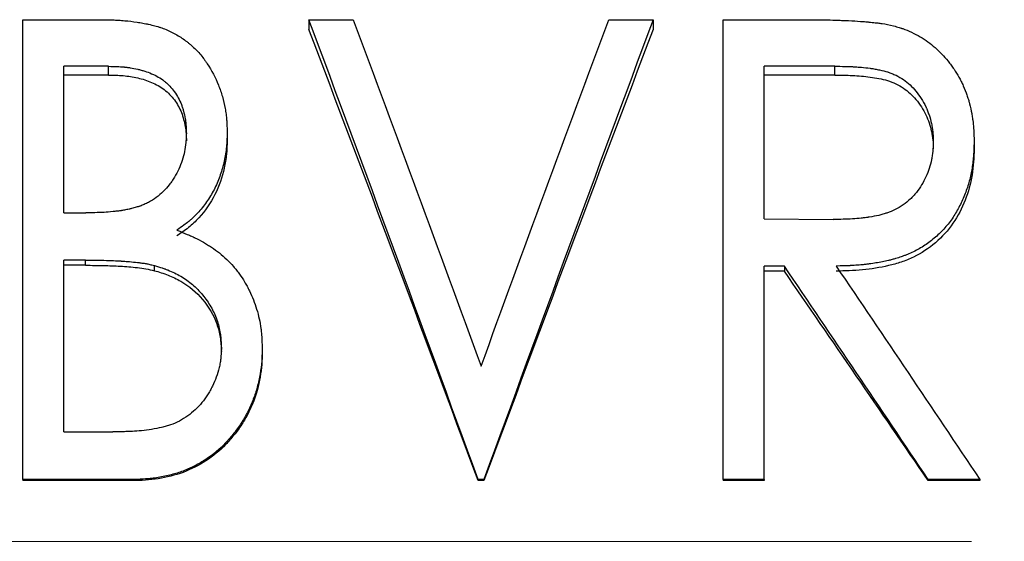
# Model space of a CAD drawing. Header units: millimetres. Extents: x 0 to 420, y 0 to 297.
# Tile 5 of 18: x 125.14 to 135.96, y 148.55 to 154.28. Entities that reach past the tile are written whole.
import ezdxf

# ---------------------------------------------------------------- set-up
doc = ezdxf.new("R2010")
doc.units = ezdxf.units.MM
doc.linetypes.add('CENTERX2', pattern=[20.32, 12.7, -2.54, 2.54, -2.54])

msp = doc.modelspace()

# ---------------------------------------------------------------- linework, layer by layer
at = {"color": 7, "linetype": 'Continuous', "lineweight": 25}
for p, q in [((125.175, 154.283), (126.029, 154.283)), ((125.175, 149.233), (125.175, 154.283)), ((128.316, 154.283), (128.803, 154.283)), ((128.316, 154.283), (128.316, 154.177)), ((131.611, 154.283), (132.098, 154.283)), ((132.098, 154.283), (132.098, 154.177)), ((132.867, 154.283), (133.745, 154.283)), ((132.867, 149.233), (132.867, 154.283)), ((126.116, 153.771), (125.624, 153.771)), ((125.624, 152.161), (125.624, 153.771)), ((126.116, 153.675), (126.116, 153.771)), ((134.092, 153.771), (133.316, 153.771)), ((133.316, 152.096), (133.316, 153.771)), ((134.092, 153.675), (134.092, 153.771)), ((126.116, 153.675), (125.624, 153.675)), ((134.092, 153.675), (133.316, 153.675)), ((127.419, 153.044), (127.419, 152.96)), ((135.624, 152.945), (135.624, 152.864)), ((125.624, 152.161), (125.867, 152.161)), ((133.316, 152.096), (134.074, 152.089)), ((125.864, 151.642), (125.624, 151.642)), ((125.624, 149.755), (125.624, 151.642)), ((125.864, 151.585), (125.864, 151.642)), ((125.864, 151.585), (125.624, 151.585)), ((126.619, 151.526), (126.619, 151.583)), ((133.539, 151.577), (133.316, 151.577)), ((133.316, 149.233), (133.316, 151.577)), ((133.539, 151.577), (133.539, 151.521)), ((133.539, 151.521), (133.316, 151.521)), ((127.803, 150.676), (127.803, 150.637)), ((125.624, 149.755), (126.164, 149.755)), ((125.175, 149.233), (125.175, 149.22)), ((126.38, 149.233), (125.175, 149.233)), ((126.38, 149.22), (125.175, 149.22)), ((126.38, 149.233), (126.38, 149.22)), ((130.239, 149.233), (130.175, 149.233)), ((130.175, 149.233), (130.175, 149.22)), ((130.239, 149.22), (130.175, 149.22)), ((130.239, 149.233), (130.239, 149.22)), ((133.316, 149.233), (132.867, 149.233)), ((132.867, 149.233), (132.867, 149.22)), ((133.316, 149.22), (132.867, 149.22)), ((133.316, 149.233), (133.316, 149.22)), ((135.119, 149.233), (135.119, 149.22)), ((135.688, 149.233), (135.119, 149.233)), ((135.688, 149.22), (135.119, 149.22)), ((135.688, 149.233), (135.688, 149.22))]:
    msp.add_line(p, q, dxfattribs=at)
at = {"color": 7, "linetype": 'CENTERX2', "lineweight": 18}
msp.add_line((196.554, 148.553), (33.079, 148.553), dxfattribs=at)
at = {"color": 7, "linetype": 'Continuous', "lineweight": 25}
for points, knots in [([(126.029, 154.283), (126.058, 154.283), (126.084, 154.283), (126.117, 154.282), (126.127, 154.282), (126.141, 154.281), (126.145, 154.281), (126.152, 154.281), (126.154, 154.281), (126.158, 154.281), (126.159, 154.281), (126.181, 154.28), (126.203, 154.279), (126.236, 154.277), (126.247, 154.276), (126.27, 154.274), (126.283, 154.273), (126.339, 154.268), (126.384, 154.263), (126.45, 154.253), (126.471, 154.25), (126.503, 154.244), (126.514, 154.241), (126.53, 154.238), (126.535, 154.237), (126.546, 154.235), (126.55, 154.234), (126.58, 154.227), (126.603, 154.222), (126.635, 154.213), (126.645, 154.21), (126.66, 154.205), (126.665, 154.204), (126.675, 154.201), (126.679, 154.2), (126.727, 154.184), (126.767, 154.167), (126.847, 154.128), (126.885, 154.105), (126.94, 154.069), (126.958, 154.056), (126.984, 154.035), (126.993, 154.029), (127.01, 154.014), (127.019, 154.007), (127.058, 153.972), (127.089, 153.942), (127.132, 153.892), (127.146, 153.874), (127.167, 153.847), (127.173, 153.838), (127.187, 153.819), (127.194, 153.809), (127.249, 153.727), (127.29, 153.647), (127.339, 153.523), (127.354, 153.481), (127.378, 153.396), (127.388, 153.352), (127.4, 153.288), (127.403, 153.266), (127.407, 153.233), (127.409, 153.222), (127.41, 153.205), (127.411, 153.199), (127.412, 153.191), (127.412, 153.188), (127.412, 153.183), (127.413, 153.179), (127.415, 153.147), (127.417, 153.103), (127.419, 153.044)], [0, 0, 0, 0, 0.03125, 0.03125, 0.046875, 0.046875, 0.054688, 0.054688, 0.058594, 0.058594, 0.0625, 0.0625, 0.09375, 0.09375, 0.109375, 0.109375, 0.125, 0.125, 0.1875, 0.1875, 0.21875, 0.21875, 0.234375, 0.234375, 0.242188, 0.242188, 0.25, 0.25, 0.28125, 0.28125, 0.296875, 0.296875, 0.304688, 0.304688, 0.3125, 0.3125, 0.375, 0.375, 0.4375, 0.4375, 0.46875, 0.46875, 0.484375, 0.484375, 0.5, 0.5, 0.5625, 0.5625, 0.59375, 0.59375, 0.609375, 0.609375, 0.625, 0.625, 0.75, 0.75, 0.8125, 0.8125, 0.875, 0.875, 0.90625, 0.90625, 0.921875, 0.921875, 0.929688, 0.929688, 0.933594, 0.933594, 0.9375, 0.9375, 1, 1, 1, 1]), ([(133.745, 154.283), (133.802, 154.283), (133.851, 154.283), (133.913, 154.282), (133.932, 154.282), (133.958, 154.282), (133.966, 154.282), (133.981, 154.281), (133.987, 154.281), (134.024, 154.281), (134.06, 154.28), (134.122, 154.277), (134.145, 154.277), (134.18, 154.275), (134.193, 154.275), (134.212, 154.274), (134.218, 154.274), (134.231, 154.273), (134.239, 154.273), (134.291, 154.27), (134.335, 154.268), (134.395, 154.263), (134.414, 154.262), (134.438, 154.26), (134.441, 154.26), (134.455, 154.258), (134.462, 154.258), (134.481, 154.256), (134.494, 154.255), (134.528, 154.251), (134.548, 154.249), (134.574, 154.246), (134.582, 154.245), (134.596, 154.243), (134.605, 154.242), (134.651, 154.235), (134.693, 154.226), (134.74, 154.215)], [0, 0, 0, 0, 0.125, 0.125, 0.1875, 0.1875, 0.21875, 0.21875, 0.25, 0.25, 0.375, 0.375, 0.4375, 0.4375, 0.46875, 0.46875, 0.484375, 0.484375, 0.5, 0.5, 0.625, 0.625, 0.6875, 0.6875, 0.703125, 0.703125, 0.71875, 0.71875, 0.75, 0.75, 0.8125, 0.8125, 0.84375, 0.84375, 0.875, 0.875, 1, 1, 1, 1]), ([(134.74, 154.215), (134.763, 154.209), (134.782, 154.203), (134.807, 154.196), (134.815, 154.193), (134.825, 154.19), (134.828, 154.189), (134.835, 154.187), (134.836, 154.186), (134.87, 154.174), (134.903, 154.16), (135.003, 154.114), (135.063, 154.079), (135.17, 154.001), (135.221, 153.956), (135.292, 153.881), (135.316, 153.855), (135.349, 153.813), (135.36, 153.799), (135.377, 153.777), (135.382, 153.77), (135.393, 153.755), (135.398, 153.746), (135.422, 153.712), (135.44, 153.682), (135.465, 153.637), (135.474, 153.621), (135.489, 153.59), (135.497, 153.574), (135.519, 153.523), (135.533, 153.489), (135.55, 153.44), (135.555, 153.424), (135.563, 153.4), (135.565, 153.392), (135.568, 153.38), (135.569, 153.376), (135.571, 153.368), (135.572, 153.365), (135.583, 153.323), (135.591, 153.287), (135.6, 153.236), (135.603, 153.219), (135.607, 153.194), (135.608, 153.186), (135.61, 153.174), (135.611, 153.17), (135.612, 153.162), (135.612, 153.157), (135.618, 153.106), (135.622, 153.036), (135.624, 152.945)], [0, 0, 0, 0, 0.03125, 0.03125, 0.046875, 0.046875, 0.054688, 0.054688, 0.0625, 0.0625, 0.125, 0.125, 0.25, 0.25, 0.375, 0.375, 0.4375, 0.4375, 0.46875, 0.46875, 0.484375, 0.484375, 0.5, 0.5, 0.5625, 0.5625, 0.59375, 0.59375, 0.625, 0.625, 0.6875, 0.6875, 0.71875, 0.71875, 0.734375, 0.734375, 0.742188, 0.742188, 0.75, 0.75, 0.8125, 0.8125, 0.84375, 0.84375, 0.859375, 0.859375, 0.867188, 0.867188, 0.875, 0.875, 1, 1, 1, 1]), ([(126.116, 153.771), (126.186, 153.77), (126.239, 153.768), (126.279, 153.764), (126.283, 153.764), (126.289, 153.763), (126.292, 153.763), (126.302, 153.762), (126.308, 153.761), (126.328, 153.759), (126.341, 153.757), (126.38, 153.751), (126.408, 153.745), (126.449, 153.736), (126.461, 153.733), (126.487, 153.726), (126.5, 153.722), (126.538, 153.71), (126.563, 153.701), (126.614, 153.679), (126.639, 153.667), (126.685, 153.64), (126.707, 153.625), (126.737, 153.601), (126.748, 153.591), (126.768, 153.573), (126.778, 153.564), (126.805, 153.535), (126.822, 153.514), (126.853, 153.471), (126.869, 153.447), (126.894, 153.4), (126.906, 153.376), (126.92, 153.339), (126.924, 153.328), (126.932, 153.304), (126.936, 153.291), (126.946, 153.252), (126.952, 153.225), (126.96, 153.181), (126.962, 153.168), (126.965, 153.141), (126.966, 153.128), (126.967, 153.112), (126.968, 153.111), (126.968, 153.106), (126.968, 153.103), (126.968, 153.095), (126.969, 153.088), (126.969, 153.068), (126.97, 153.053), (126.97, 153.035)], [0, 0, 0, 0, 0.125, 0.125, 0.132812, 0.132812, 0.140625, 0.140625, 0.15625, 0.15625, 0.1875, 0.1875, 0.25, 0.25, 0.28125, 0.28125, 0.3125, 0.3125, 0.375, 0.375, 0.4375, 0.4375, 0.5, 0.5, 0.53125, 0.53125, 0.5625, 0.5625, 0.625, 0.625, 0.6875, 0.6875, 0.75, 0.75, 0.78125, 0.78125, 0.8125, 0.8125, 0.875, 0.875, 0.90625, 0.90625, 0.9375, 0.9375, 0.945312, 0.945312, 0.953125, 0.953125, 0.96875, 0.96875, 1, 1, 1, 1]), ([(134.092, 153.771), (134.173, 153.771), (134.238, 153.77), (134.291, 153.767), (134.296, 153.767), (134.304, 153.766), (134.308, 153.766), (134.321, 153.765), (134.329, 153.765), (134.353, 153.763), (134.37, 153.762), (134.418, 153.757), (134.45, 153.754), (134.486, 153.749), (134.491, 153.748), (134.5, 153.747), (134.505, 153.746), (134.518, 153.744), (134.527, 153.743), (134.552, 153.738), (134.569, 153.735), (134.617, 153.725), (134.646, 153.718), (134.676, 153.708), (134.681, 153.706), (134.689, 153.704), (134.693, 153.702), (134.705, 153.698), (134.713, 153.695), (134.736, 153.686), (134.751, 153.68), (134.795, 153.658), (134.822, 153.642), (134.899, 153.589), (134.944, 153.547), (135.025, 153.447), (135.061, 153.39), (135.095, 153.322), (135.096, 153.319), (135.099, 153.312), (135.101, 153.308), (135.106, 153.298), (135.109, 153.291), (135.118, 153.269), (135.123, 153.254), (135.139, 153.208), (135.148, 153.175), (135.159, 153.124), (135.162, 153.108), (135.167, 153.076), (135.169, 153.06), (135.171, 153.042), (135.171, 153.041), (135.171, 153.038), (135.171, 153.037), (135.171, 153.032), (135.172, 153.029), (135.172, 153.019), (135.173, 153.011), (135.174, 152.987), (135.175, 152.968), (135.175, 152.946)], [0, 0, 0, 0, 0.125, 0.125, 0.132812, 0.132812, 0.140625, 0.140625, 0.15625, 0.15625, 0.1875, 0.1875, 0.25, 0.25, 0.257812, 0.257812, 0.265625, 0.265625, 0.28125, 0.28125, 0.3125, 0.3125, 0.375, 0.375, 0.382812, 0.382812, 0.390625, 0.390625, 0.40625, 0.40625, 0.4375, 0.4375, 0.5, 0.5, 0.625, 0.625, 0.75, 0.75, 0.757812, 0.757812, 0.765625, 0.765625, 0.78125, 0.78125, 0.8125, 0.8125, 0.875, 0.875, 0.90625, 0.90625, 0.9375, 0.9375, 0.941406, 0.941406, 0.945312, 0.945312, 0.953125, 0.953125, 0.96875, 0.96875, 1, 1, 1, 1]), ([(126.116, 153.675), (126.169, 153.674), (126.277, 153.672), (126.436, 153.647), (126.591, 153.6), (126.732, 153.521), (126.844, 153.405), (126.922, 153.265), (126.955, 153.136), (126.969, 153.031), (126.97, 152.978), (126.97, 152.952)], [0, 0, 0, 0, 0.12518, 0.250309, 0.375313, 0.500109, 0.624915, 0.749823, 0.87482, 0.937402, 1, 1, 1, 1]), ([(134.092, 153.675), (134.158, 153.674), (134.288, 153.673), (134.482, 153.656), (134.675, 153.622), (134.852, 153.541), (134.994, 153.407), (135.099, 153.243), (135.152, 153.088), (135.173, 152.961), (135.174, 152.897), (135.175, 152.865)], [0, 0, 0, 0, 0.125204, 0.250384, 0.375438, 0.500142, 0.620155, 0.749901, 0.874837, 0.9374, 1, 1, 1, 1]), ([(126.97, 153.035), (126.969, 153.012), (126.968, 152.993), (126.967, 152.969), (126.967, 152.962), (126.966, 152.953), (126.966, 152.951), (126.965, 152.942), (126.965, 152.938), (126.961, 152.898), (126.957, 152.867), (126.944, 152.802), (126.935, 152.77), (126.914, 152.705), (126.901, 152.673), (126.872, 152.611), (126.857, 152.581), (126.831, 152.539), (126.822, 152.525), (126.803, 152.497), (126.793, 152.483), (126.741, 152.417), (126.693, 152.37), (126.612, 152.31), (126.585, 152.293), (126.539, 152.268), (126.522, 152.261), (126.492, 152.247), (126.477, 152.241), (126.459, 152.234), (126.456, 152.233), (126.449, 152.231), (126.446, 152.23), (126.435, 152.227), (126.428, 152.225), (126.404, 152.218), (126.386, 152.213), (126.361, 152.207), (126.357, 152.206), (126.349, 152.204), (126.345, 152.203), (126.332, 152.2), (126.324, 152.198), (126.299, 152.193), (126.283, 152.19), (126.264, 152.187), (126.261, 152.186), (126.254, 152.185), (126.251, 152.185), (126.24, 152.183), (126.232, 152.182), (126.207, 152.179), (126.188, 152.177), (126.127, 152.171), (126.094, 152.168), (126.065, 152.166), (126.063, 152.166), (126.058, 152.166), (126.055, 152.166), (126.047, 152.165), (126.041, 152.165), (126.021, 152.164), (126.007, 152.164), (125.956, 152.162), (125.916, 152.162), (125.867, 152.161)], [0, 0, 0, 0, 0.03125, 0.03125, 0.046875, 0.046875, 0.054688, 0.054688, 0.0625, 0.0625, 0.125, 0.125, 0.1875, 0.1875, 0.25, 0.25, 0.3125, 0.3125, 0.34375, 0.34375, 0.375, 0.375, 0.5, 0.5, 0.5625, 0.5625, 0.59375, 0.59375, 0.625, 0.625, 0.632812, 0.632812, 0.640625, 0.640625, 0.65625, 0.65625, 0.6875, 0.6875, 0.695312, 0.695312, 0.703125, 0.703125, 0.71875, 0.71875, 0.75, 0.75, 0.757812, 0.757812, 0.765625, 0.765625, 0.78125, 0.78125, 0.8125, 0.8125, 0.875, 0.875, 0.882812, 0.882812, 0.890625, 0.890625, 0.90625, 0.90625, 0.9375, 0.9375, 1, 1, 1, 1]), ([(127.419, 153.044), (127.418, 153.009), (127.416, 152.978), (127.414, 152.939), (127.414, 152.927), (127.413, 152.91), (127.412, 152.905), (127.412, 152.898), (127.411, 152.895), (127.411, 152.891), (127.411, 152.89), (127.406, 152.835), (127.398, 152.783), (127.375, 152.678), (127.36, 152.627), (127.334, 152.553), (127.325, 152.528), (127.305, 152.48), (127.295, 152.457), (127.259, 152.386), (127.233, 152.34), (127.189, 152.275), (127.173, 152.254), (127.141, 152.213), (127.125, 152.193), (127.088, 152.153), (127.07, 152.134), (127.041, 152.107), (127.032, 152.098), (127.017, 152.085), (127.012, 152.081), (127.005, 152.075), (127.003, 152.073), (126.998, 152.069), (126.994, 152.066), (126.966, 152.042), (126.923, 152.011), (126.866, 151.972)], [0, 0, 0, 0, 0.0625, 0.0625, 0.09375, 0.09375, 0.109375, 0.109375, 0.117188, 0.117188, 0.125, 0.125, 0.25, 0.25, 0.375, 0.375, 0.4375, 0.4375, 0.5, 0.5, 0.625, 0.625, 0.6875, 0.6875, 0.75, 0.75, 0.8125, 0.8125, 0.84375, 0.84375, 0.859375, 0.859375, 0.867188, 0.867188, 0.875, 0.875, 1, 1, 1, 1]), ([(127.419, 152.96), (127.417, 152.909), (127.414, 152.806), (127.381, 152.602), (127.296, 152.356), (127.147, 152.139), (126.995, 151.996), (126.909, 151.938), (126.866, 151.908)], [0, 0, 0, 0, 0.125189, 0.250319, 0.500128, 0.749731, 0.874825, 1, 1, 1, 1]), ([(135.175, 152.946), (135.174, 152.901), (135.172, 152.868), (135.17, 152.844), (135.17, 152.842), (135.17, 152.837), (135.169, 152.835), (135.169, 152.829), (135.168, 152.825), (135.167, 152.812), (135.166, 152.804), (135.162, 152.779), (135.16, 152.763), (135.143, 152.681), (135.122, 152.618), (135.066, 152.495), (135.031, 152.438), (134.979, 152.372), (134.967, 152.358), (134.945, 152.334), (134.934, 152.322), (134.899, 152.29), (134.873, 152.269), (134.786, 152.21), (134.727, 152.18), (134.659, 152.157), (134.652, 152.155), (134.638, 152.15), (134.63, 152.148), (134.607, 152.142), (134.592, 152.138), (134.543, 152.126), (134.509, 152.12), (134.468, 152.114), (134.465, 152.113), (134.458, 152.112), (134.454, 152.112), (134.444, 152.11), (134.436, 152.109), (134.414, 152.107), (134.399, 152.105), (134.353, 152.1), (134.321, 152.097), (134.222, 152.091), (134.151, 152.089), (134.074, 152.089)], [0, 0, 0, 0, 0.0625, 0.0625, 0.066406, 0.066406, 0.070312, 0.070312, 0.078125, 0.078125, 0.09375, 0.09375, 0.125, 0.125, 0.25, 0.25, 0.375, 0.375, 0.40625, 0.40625, 0.4375, 0.4375, 0.5, 0.5, 0.625, 0.625, 0.640625, 0.640625, 0.65625, 0.65625, 0.6875, 0.6875, 0.75, 0.75, 0.757812, 0.757812, 0.765625, 0.765625, 0.78125, 0.78125, 0.8125, 0.8125, 0.875, 0.875, 1, 1, 1, 1]), ([(135.624, 152.945), (135.623, 152.913), (135.622, 152.884), (135.62, 152.848), (135.62, 152.837), (135.619, 152.821), (135.619, 152.817), (135.618, 152.81), (135.618, 152.808), (135.618, 152.804), (135.618, 152.803), (135.618, 152.801), (135.618, 152.801), (135.616, 152.774), (135.613, 152.749), (135.609, 152.713), (135.608, 152.701), (135.605, 152.677), (135.603, 152.666), (135.593, 152.605), (135.583, 152.557), (135.564, 152.487), (135.557, 152.464), (135.542, 152.418), (135.534, 152.396), (135.507, 152.325), (135.487, 152.28), (135.454, 152.216), (135.442, 152.194), (135.418, 152.153), (135.406, 152.134), (135.364, 152.071), (135.334, 152.032), (135.286, 151.978), (135.269, 151.96), (135.235, 151.926), (135.218, 151.911), (135.161, 151.862), (135.122, 151.832), (135.042, 151.778), (135.001, 151.755), (134.935, 151.723), (134.913, 151.714), (134.88, 151.7), (134.869, 151.695), (134.852, 151.689), (134.846, 151.686), (134.835, 151.682), (134.828, 151.68), (134.805, 151.672), (134.784, 151.665), (134.749, 151.655), (134.736, 151.652), (134.717, 151.647), (134.711, 151.645), (134.701, 151.642), (134.697, 151.642), (134.69, 151.64), (134.686, 151.639), (134.639, 151.628), (134.593, 151.618), (134.522, 151.607), (134.497, 151.603), (134.46, 151.598), (134.448, 151.597), (134.423, 151.594), (134.409, 151.592), (134.373, 151.589), (134.349, 151.587), (134.313, 151.584), (134.301, 151.584), (134.283, 151.582), (134.277, 151.582), (134.268, 151.582), (134.265, 151.582), (134.259, 151.581), (134.255, 151.581), (134.22, 151.58), (134.172, 151.578), (134.107, 151.577)], [0, 0, 0, 0, 0.03125, 0.03125, 0.046875, 0.046875, 0.054688, 0.054688, 0.058594, 0.058594, 0.060547, 0.060547, 0.0625, 0.0625, 0.09375, 0.09375, 0.109375, 0.109375, 0.125, 0.125, 0.1875, 0.1875, 0.21875, 0.21875, 0.25, 0.25, 0.3125, 0.3125, 0.34375, 0.34375, 0.375, 0.375, 0.4375, 0.4375, 0.46875, 0.46875, 0.5, 0.5, 0.5625, 0.5625, 0.625, 0.625, 0.65625, 0.65625, 0.671875, 0.671875, 0.679688, 0.679688, 0.6875, 0.6875, 0.71875, 0.71875, 0.734375, 0.734375, 0.742188, 0.742188, 0.746094, 0.746094, 0.75, 0.75, 0.8125, 0.8125, 0.84375, 0.84375, 0.859375, 0.859375, 0.875, 0.875, 0.90625, 0.90625, 0.921875, 0.921875, 0.929688, 0.929688, 0.933594, 0.933594, 0.9375, 0.9375, 1, 1, 1, 1]), ([(135.624, 152.864), (135.622, 152.816), (135.619, 152.72), (135.598, 152.53), (135.535, 152.298), (135.402, 152.04), (135.208, 151.823), (135.003, 151.691), (134.824, 151.617), (134.637, 151.567), (134.446, 151.537), (134.253, 151.524), (134.156, 151.522), (134.107, 151.521)], [0, 0, 0, 0, 0.062585, 0.125149, 0.250103, 0.375013, 0.499806, 0.624641, 0.687201, 0.749761, 0.874833, 0.937414, 1, 1, 1, 1]), ([(126.866, 151.972), (126.909, 151.954), (126.948, 151.938), (126.997, 151.918), (127.012, 151.911), (127.032, 151.902), (127.038, 151.899), (127.048, 151.895), (127.051, 151.893), (127.055, 151.891), (127.056, 151.891), (127.059, 151.889), (127.06, 151.889), (127.096, 151.872), (127.128, 151.855), (127.174, 151.829), (127.189, 151.82), (127.219, 151.802), (127.233, 151.793), (127.307, 151.744), (127.362, 151.7), (127.439, 151.626), (127.463, 151.6), (127.499, 151.559), (127.51, 151.545), (127.527, 151.524), (127.533, 151.517), (127.544, 151.502), (127.55, 151.494), (127.574, 151.461), (127.592, 151.433), (127.62, 151.387), (127.629, 151.371), (127.642, 151.346), (127.646, 151.338), (127.655, 151.32), (127.66, 151.311), (127.68, 151.271), (127.694, 151.238), (127.72, 151.172), (127.732, 151.138), (127.753, 151.067), (127.763, 151.032), (127.778, 150.962), (127.784, 150.926), (127.791, 150.875), (127.793, 150.858), (127.796, 150.831), (127.796, 150.822), (127.797, 150.808), (127.798, 150.803), (127.798, 150.796), (127.798, 150.794), (127.799, 150.789), (127.799, 150.786), (127.8, 150.761), (127.802, 150.725), (127.803, 150.676)], [0, 0, 0, 0, 0.0625, 0.0625, 0.09375, 0.09375, 0.109375, 0.109375, 0.117188, 0.117188, 0.121094, 0.121094, 0.125, 0.125, 0.1875, 0.1875, 0.21875, 0.21875, 0.25, 0.25, 0.375, 0.375, 0.4375, 0.4375, 0.46875, 0.46875, 0.484375, 0.484375, 0.5, 0.5, 0.5625, 0.5625, 0.59375, 0.59375, 0.609375, 0.609375, 0.625, 0.625, 0.6875, 0.6875, 0.75, 0.75, 0.8125, 0.8125, 0.875, 0.875, 0.90625, 0.90625, 0.921875, 0.921875, 0.929688, 0.929688, 0.933594, 0.933594, 0.9375, 0.9375, 1, 1, 1, 1]), ([(125.864, 151.642), (125.905, 151.642), (125.941, 151.642), (125.986, 151.641), (125.999, 151.641), (126.015, 151.641), (126.018, 151.641), (126.022, 151.641), (126.024, 151.641), (126.027, 151.641), (126.029, 151.641), (126.043, 151.64), (126.053, 151.64), (126.147, 151.638), (126.207, 151.635), (126.245, 151.633), (126.248, 151.633), (126.253, 151.632), (126.255, 151.632), (126.261, 151.632), (126.266, 151.632), (126.279, 151.631), (126.287, 151.63), (126.313, 151.628), (126.329, 151.627), (126.376, 151.623), (126.406, 151.62), (126.436, 151.616), (126.441, 151.616), (126.45, 151.615), (126.454, 151.614), (126.467, 151.612), (126.475, 151.611), (126.498, 151.608), (126.513, 151.606), (126.534, 151.602), (126.539, 151.601), (126.553, 151.598), (126.56, 151.597), (126.583, 151.591), (126.601, 151.587), (126.619, 151.583)], [0, 0, 0, 0, 0.125, 0.125, 0.1875, 0.1875, 0.203125, 0.203125, 0.210938, 0.210938, 0.21875, 0.21875, 0.25, 0.25, 0.5, 0.5, 0.507812, 0.507812, 0.515625, 0.515625, 0.53125, 0.53125, 0.5625, 0.5625, 0.625, 0.625, 0.75, 0.75, 0.765625, 0.765625, 0.78125, 0.78125, 0.8125, 0.8125, 0.875, 0.875, 0.90625, 0.90625, 0.9375, 0.9375, 1, 1, 1, 1]), ([(125.864, 151.585), (125.931, 151.585), (126.057, 151.583), (126.247, 151.577), (126.401, 151.564), (126.527, 151.548), (126.589, 151.534), (126.619, 151.526)], [0, 0, 0, 0, 0.262853, 0.500026, 0.750028, 0.875025, 1, 1, 1, 1]), ([(126.619, 151.583), (126.653, 151.572), (126.681, 151.564), (126.716, 151.552), (126.727, 151.548), (126.741, 151.544), (126.744, 151.542), (126.756, 151.538), (126.762, 151.536), (126.818, 151.514), (126.864, 151.491), (126.955, 151.437), (126.998, 151.406), (127.057, 151.356), (127.075, 151.339), (127.114, 151.3), (127.132, 151.28), (127.183, 151.218), (127.213, 151.175), (127.252, 151.108), (127.264, 151.085), (127.285, 151.038), (127.295, 151.013), (127.322, 150.937), (127.335, 150.886), (127.344, 150.824), (127.346, 150.811), (127.348, 150.79), (127.349, 150.783), (127.35, 150.773), (127.35, 150.768), (127.35, 150.764), (127.35, 150.762), (127.352, 150.739), (127.353, 150.712), (127.355, 150.676)], [0, 0, 0, 0, 0.0625, 0.0625, 0.09375, 0.09375, 0.109375, 0.109375, 0.125, 0.125, 0.25, 0.25, 0.375, 0.375, 0.4375, 0.4375, 0.5, 0.5, 0.625, 0.625, 0.6875, 0.6875, 0.75, 0.75, 0.875, 0.875, 0.90625, 0.90625, 0.921875, 0.921875, 0.929688, 0.929688, 0.9375, 0.9375, 1, 1, 1, 1]), ([(126.619, 151.526), (126.67, 151.512), (126.77, 151.482), (126.959, 151.391), (127.162, 151.222), (127.295, 150.994), (127.341, 150.82), (127.351, 150.717), (127.354, 150.664), (127.355, 150.637)], [0, 0, 0, 0, 0.125595, 0.2513, 0.502156, 0.750456, 0.873429, 0.934706, 1, 1, 1, 1]), ([(127.355, 150.676), (127.353, 150.628), (127.351, 150.592), (127.349, 150.567), (127.348, 150.564), (127.348, 150.56), (127.348, 150.558), (127.347, 150.551), (127.346, 150.547), (127.345, 150.534), (127.343, 150.525), (127.339, 150.498), (127.335, 150.48), (127.322, 150.425), (127.311, 150.391), (127.287, 150.323), (127.273, 150.291), (127.253, 150.251), (127.249, 150.242), (127.24, 150.225), (127.235, 150.217), (127.222, 150.193), (127.212, 150.177), (127.183, 150.132), (127.163, 150.104), (127.131, 150.064), (127.118, 150.05), (127.093, 150.024), (127.081, 150.011), (127.042, 149.975), (127.014, 149.952), (126.927, 149.889), (126.863, 149.856), (126.787, 149.829), (126.781, 149.827), (126.765, 149.822), (126.757, 149.82), (126.733, 149.813), (126.716, 149.808), (126.664, 149.796), (126.627, 149.789), (126.55, 149.777), (126.514, 149.772), (126.443, 149.765), (126.409, 149.762), (126.375, 149.76), (126.374, 149.76), (126.371, 149.76), (126.37, 149.76), (126.365, 149.76), (126.362, 149.76), (126.353, 149.759), (126.346, 149.759), (126.325, 149.758), (126.309, 149.758), (126.255, 149.756), (126.213, 149.755), (126.164, 149.755)], [0, 0, 0, 0, 0.0625, 0.0625, 0.066406, 0.066406, 0.070312, 0.070312, 0.078125, 0.078125, 0.09375, 0.09375, 0.125, 0.125, 0.1875, 0.1875, 0.25, 0.25, 0.265625, 0.265625, 0.28125, 0.28125, 0.3125, 0.3125, 0.375, 0.375, 0.40625, 0.40625, 0.4375, 0.4375, 0.5, 0.5, 0.625, 0.625, 0.640625, 0.640625, 0.65625, 0.65625, 0.6875, 0.6875, 0.75, 0.75, 0.8125, 0.8125, 0.875, 0.875, 0.878906, 0.878906, 0.882812, 0.882812, 0.890625, 0.890625, 0.90625, 0.90625, 0.9375, 0.9375, 1, 1, 1, 1]), ([(127.803, 150.676), (127.803, 150.645), (127.802, 150.617), (127.8, 150.581), (127.8, 150.57), (127.799, 150.555), (127.799, 150.55), (127.798, 150.544), (127.798, 150.542), (127.798, 150.537), (127.798, 150.536), (127.794, 150.487), (127.789, 150.441), (127.772, 150.342), (127.761, 150.294), (127.743, 150.225), (127.736, 150.202), (127.722, 150.158), (127.714, 150.137), (127.689, 150.071), (127.67, 150.028), (127.638, 149.964), (127.626, 149.943), (127.603, 149.9), (127.592, 149.882), (127.567, 149.843), (127.554, 149.824), (127.525, 149.783), (127.509, 149.762), (127.478, 149.723), (127.463, 149.704), (127.44, 149.678), (127.432, 149.669), (127.421, 149.656), (127.417, 149.652), (127.41, 149.644), (127.406, 149.64), (127.336, 149.566), (127.264, 149.505), (127.146, 149.428), (127.106, 149.404), (127.043, 149.372), (127.022, 149.362), (126.989, 149.348), (126.978, 149.343), (126.956, 149.334), (126.944, 149.329), (126.893, 149.31), (126.85, 149.296), (126.782, 149.279), (126.758, 149.273), (126.71, 149.263), (126.685, 149.258), (126.637, 149.25), (126.613, 149.247), (126.578, 149.242), (126.566, 149.241), (126.549, 149.24), (126.543, 149.239), (126.535, 149.238), (126.532, 149.238), (126.527, 149.238), (126.523, 149.238), (126.49, 149.235), (126.443, 149.234), (126.38, 149.233)], [0, 0, 0, 0, 0.03125, 0.03125, 0.046875, 0.046875, 0.054688, 0.054688, 0.058594, 0.058594, 0.0625, 0.0625, 0.125, 0.125, 0.1875, 0.1875, 0.21875, 0.21875, 0.25, 0.25, 0.3125, 0.3125, 0.34375, 0.34375, 0.375, 0.375, 0.40625, 0.40625, 0.4375, 0.4375, 0.46875, 0.46875, 0.484375, 0.484375, 0.492188, 0.492188, 0.5, 0.5, 0.625, 0.625, 0.6875, 0.6875, 0.71875, 0.71875, 0.734375, 0.734375, 0.75, 0.75, 0.8125, 0.8125, 0.84375, 0.84375, 0.875, 0.875, 0.90625, 0.90625, 0.921875, 0.921875, 0.929688, 0.929688, 0.933594, 0.933594, 0.9375, 0.9375, 1, 1, 1, 1]), ([(127.803, 150.637), (127.802, 150.59), (127.8, 150.497), (127.777, 150.31), (127.728, 150.128), (127.651, 149.958), (127.581, 149.835), (127.496, 149.721), (127.373, 149.578), (127.191, 149.428), (126.937, 149.301), (126.708, 149.245), (126.521, 149.222), (126.427, 149.221), (126.38, 149.22)], [0, 0, 0, 0, 0.0625606, 0.1251036, 0.2500292, 0.3122185, 0.373707, 0.4385273, 0.5002052, 0.6250205, 0.7499495, 0.8748957, 0.9374389, 1, 1, 1, 1])]:
    msp.add_open_spline(points, degree=3, knots=knots, dxfattribs=at)
for points in [[(130.175, 149.233), (129.555, 150.93), (128.936, 152.624), (128.316, 154.283)], [(128.803, 154.283), (129.271, 153.029), (129.739, 151.756), (130.207, 150.476)], [(130.207, 150.476), (130.675, 151.756), (131.143, 153.029), (131.611, 154.283)], [(132.098, 154.283), (131.479, 152.624), (130.859, 150.93), (130.239, 149.233)], [(130.175, 149.22), (129.556, 150.886), (128.936, 152.548), (128.316, 154.177)], [(132.098, 154.177), (131.479, 152.548), (130.859, 150.886), (130.239, 149.22)], [(135.119, 149.233), (134.592, 150.016), (134.065, 150.799), (133.539, 151.577)], [(134.107, 151.577), (134.634, 150.799), (135.161, 150.016), (135.688, 149.233)], [(135.119, 149.22), (134.592, 149.989), (134.065, 150.757), (133.539, 151.521)]]:
    msp.add_open_spline(points, degree=3, dxfattribs=at)

doc.saveas('drawing.dxf')
